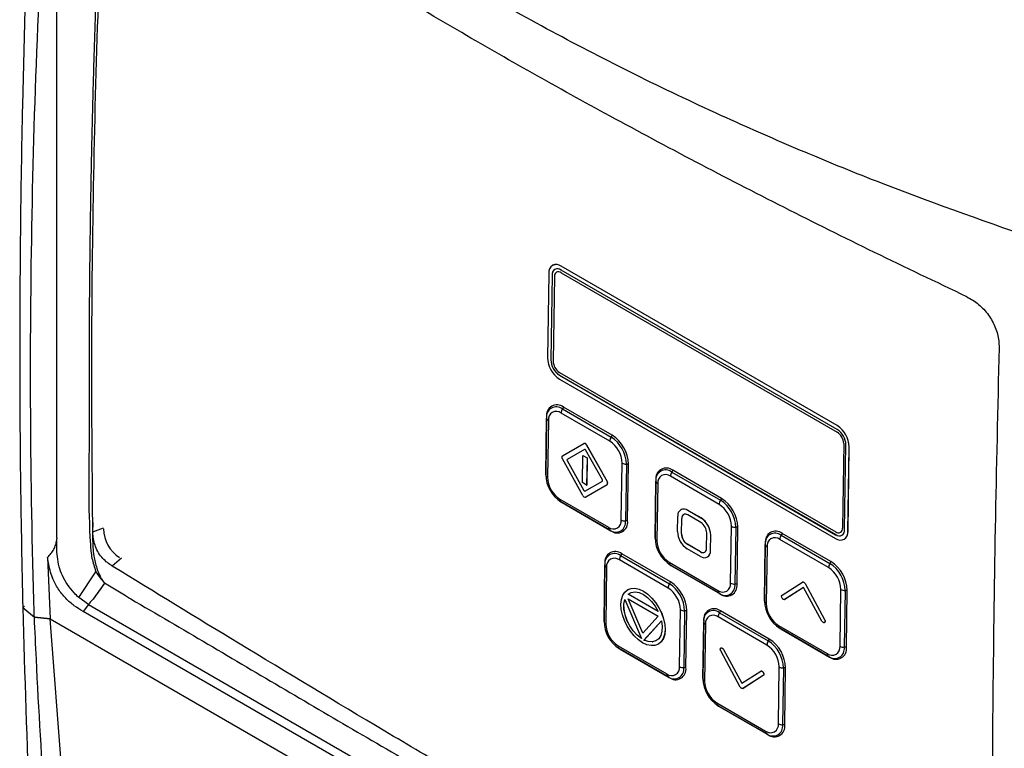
# Model space of a CAD drawing. Header units: millimetres. Extents: x -0.53 to 0.61, y -0.22 to 0.52.
# Tile 58 of 77: x 0.3383 to 0.444, y 0.3164 to 0.3945. Entities that reach past the tile are written whole.
import ezdxf

# ---------------------------------------------------------------- set-up
doc = ezdxf.new("R2010")
doc.units = ezdxf.units.MM
doc.layers.add('FORMAT', color=7, linetype='Continuous')

msp = doc.modelspace()

# ---------------------------------------------------------------- linework, layer by layer
at = {"layer": 'FORMAT', "color": 7, "linetype": 'Continuous', "lineweight": 25}
for p, q in [((0.342326, 0.338945), (0.342326, 0.417912)), ((0.395526, 0.368177), (0.395519, 0.368173)), ((0.396449, 0.368084), (0.396442, 0.368081)), ((0.42607, 0.350977), (0.396442, 0.368081)), ((0.426077, 0.350981), (0.396449, 0.368084)), ((0.395111, 0.367312), (0.394975, 0.358253)), ((0.395465, 0.367108), (0.395329, 0.358049)), ((0.395472, 0.367112), (0.395336, 0.358053)), ((0.395472, 0.367112), (0.395465, 0.367108)), ((0.395719, 0.366969), (0.395584, 0.35791)), ((0.426064, 0.350565), (0.396436, 0.367669)), ((0.396439, 0.367384), (0.426066, 0.350281)), ((0.395329, 0.358049), (0.395336, 0.358053)), ((0.396274, 0.35639), (0.396267, 0.356386)), ((0.396267, 0.356386), (0.425895, 0.339282)), ((0.396274, 0.35639), (0.425902, 0.339286)), ((0.396278, 0.356678), (0.425906, 0.339575)), ((0.396261, 0.355974), (0.425888, 0.338871)), ((0.396686, 0.352967), (0.396571, 0.352773)), ((0.401919, 0.349946), (0.396686, 0.352967)), ((0.394876, 0.351922), (0.394785, 0.345828)), ((0.394876, 0.351922), (0.394876, 0.351794)), ((0.401664, 0.349299), (0.396431, 0.352319)), ((0.396571, 0.352773), (0.401804, 0.349752)), ((0.394785, 0.3457), (0.394876, 0.351794)), ((0.395067, 0.351532), (0.394975, 0.345437)), ((0.42607, 0.350977), (0.426077, 0.350981)), ((0.401919, 0.349946), (0.401804, 0.349752)), ((0.396575, 0.347756), (0.398863, 0.349072)), ((0.398871, 0.349076), (0.398864, 0.349073)), ((0.399163, 0.348898), (0.39917, 0.348902)), ((0.399163, 0.348898), (0.401369, 0.344983)), ((0.39917, 0.348902), (0.401376, 0.344987)), ((0.426761, 0.349049), (0.426625, 0.33999)), ((0.426866, 0.339843), (0.427002, 0.348902)), ((0.427219, 0.339639), (0.427355, 0.348698)), ((0.427227, 0.339643), (0.427362, 0.348702)), ((0.427362, 0.348702), (0.427355, 0.348698)), ((0.398954, 0.348433), (0.397072, 0.347351)), ((0.398956, 0.348435), (0.397079, 0.347355)), ((0.398714, 0.344874), (0.39876, 0.347784)), ((0.39876, 0.347784), (0.398767, 0.347788)), ((0.39876, 0.347784), (0.399224, 0.347515)), ((0.398767, 0.347788), (0.399231, 0.347519)), ((0.398954, 0.348433), (0.398954, 0.348434)), ((0.400868, 0.345155), (0.399054, 0.348376)), ((0.398775, 0.343491), (0.396569, 0.347406)), ((0.39707, 0.347234), (0.397077, 0.347238)), ((0.39707, 0.347234), (0.398884, 0.344017)), ((0.397072, 0.347351), (0.397079, 0.347355)), ((0.397077, 0.347238), (0.398891, 0.344021)), ((0.399224, 0.347515), (0.399178, 0.344606)), ((0.399231, 0.347519), (0.399185, 0.34461)), ((0.399224, 0.347515), (0.399231, 0.347519)), ((0.40289, 0.340868), (0.402981, 0.346963)), ((0.403441, 0.34685), (0.40335, 0.340756)), ((0.403667, 0.346848), (0.403441, 0.34685)), ((0.403575, 0.340754), (0.403667, 0.346848)), ((0.394785, 0.345828), (0.394785, 0.3457)), ((0.413402, 0.342522), (0.408169, 0.345543)), ((0.408424, 0.346191), (0.408309, 0.345997)), ((0.408309, 0.345997), (0.413542, 0.342976)), ((0.413657, 0.34317), (0.408424, 0.346191)), ((0.399178, 0.344606), (0.398714, 0.344874)), ((0.398984, 0.343959), (0.400866, 0.345039)), ((0.401363, 0.344634), (0.399075, 0.343318)), ((0.40137, 0.344638), (0.399082, 0.343322)), ((0.399178, 0.344606), (0.399185, 0.34461)), ((0.401363, 0.344634), (0.40137, 0.344638)), ((0.401369, 0.344983), (0.401376, 0.344987)), ((0.406614, 0.345146), (0.406523, 0.339052)), ((0.406523, 0.338924), (0.406614, 0.345018)), ((0.406614, 0.345146), (0.406614, 0.345018)), ((0.406805, 0.344755), (0.406713, 0.338661)), ((0.398884, 0.344017), (0.398891, 0.344021)), ((0.396293, 0.343101), (0.401526, 0.340081)), ((0.396363, 0.342834), (0.396469, 0.342767)), ((0.401655, 0.339777), (0.396422, 0.342798)), ((0.396533, 0.342729), (0.396422, 0.342798)), ((0.396469, 0.342767), (0.396533, 0.342729)), ((0.396533, 0.342729), (0.401765, 0.339709)), ((0.399074, 0.343317), (0.399081, 0.343321)), ((0.399075, 0.343318), (0.399082, 0.343322)), ((0.413657, 0.34317), (0.413542, 0.342976)), ((0.409292, 0.341966), (0.409284, 0.341962)), ((0.41144, 0.340576), (0.410026, 0.341393)), ((0.410033, 0.341887), (0.41004, 0.341891)), ((0.411447, 0.341071), (0.410033, 0.341887)), ((0.411454, 0.341074), (0.41004, 0.341891)), ((0.346187, 0.339592), (0.346173, 0.340581)), ((0.403575, 0.340754), (0.40335, 0.340756)), ((0.408929, 0.339617), (0.408954, 0.341264)), ((0.409353, 0.339372), (0.409378, 0.341019)), ((0.409361, 0.339376), (0.409385, 0.341023)), ((0.409378, 0.341019), (0.409385, 0.341023)), ((0.411447, 0.341071), (0.411454, 0.341074)), ((0.346187, 0.339592), (0.347325, 0.34003)), ((0.401765, 0.339709), (0.401655, 0.339777)), ((0.409353, 0.339372), (0.409361, 0.339376)), ((0.41204, 0.337821), (0.412065, 0.339468)), ((0.412465, 0.337576), (0.412489, 0.339223)), ((0.412472, 0.33758), (0.412496, 0.339227)), ((0.412489, 0.339223), (0.412496, 0.339227)), ((0.414628, 0.334092), (0.414719, 0.340186)), ((0.415179, 0.340074), (0.415088, 0.33398)), ((0.415405, 0.340072), (0.415179, 0.340074)), ((0.415313, 0.333977), (0.415405, 0.340072)), ((0.420162, 0.339415), (0.420047, 0.33922)), ((0.420047, 0.33922), (0.42528, 0.3362)), ((0.425395, 0.336394), (0.420162, 0.339415)), ((0.425895, 0.339282), (0.425902, 0.339286)), ((0.427219, 0.339639), (0.427227, 0.339643)), ((0.342324, 0.338944), (0.34232, 0.338829)), ((0.406523, 0.339052), (0.406523, 0.338924)), ((0.409979, 0.338263), (0.409986, 0.338267)), ((0.411393, 0.337447), (0.409979, 0.338263)), ((0.4114, 0.337451), (0.409986, 0.338267)), ((0.418352, 0.33837), (0.418261, 0.332276)), ((0.418261, 0.332148), (0.418352, 0.338242)), ((0.418352, 0.33837), (0.418352, 0.338242)), ((0.42514, 0.335746), (0.419907, 0.338767)), ((0.426812, 0.338778), (0.426819, 0.338782)), ((0.402941, 0.337229), (0.402826, 0.337034)), ((0.408173, 0.334208), (0.402941, 0.337229)), ((0.411386, 0.336953), (0.409971, 0.337769)), ((0.411393, 0.337447), (0.4114, 0.337451)), ((0.412465, 0.337576), (0.412472, 0.33758)), ((0.418543, 0.337979), (0.418451, 0.331885)), ((0.341326, 0.33682), (0.34162, 0.330264)), ((0.349261, 0.336764), (0.348271, 0.335908)), ((0.401131, 0.336184), (0.40104, 0.33009)), ((0.40104, 0.329962), (0.401131, 0.336056)), ((0.401131, 0.336184), (0.401131, 0.336056)), ((0.407918, 0.33356), (0.402686, 0.336581)), ((0.402826, 0.337034), (0.408059, 0.334014)), ((0.408031, 0.336325), (0.413264, 0.333305)), ((0.4081, 0.336057), (0.408207, 0.335991)), ((0.413393, 0.333001), (0.40816, 0.336022)), ((0.408271, 0.335953), (0.40816, 0.336022)), ((0.412134, 0.336878), (0.412141, 0.336882)), ((0.425395, 0.336394), (0.42528, 0.3362)), ((0.34468, 0.332536), (0.346501, 0.335311)), ((0.401321, 0.335793), (0.40123, 0.329699)), ((0.408207, 0.335991), (0.408271, 0.335953)), ((0.408271, 0.335953), (0.413503, 0.332932)), ((0.347436, 0.334078), (0.346215, 0.332359)), ((0.347436, 0.334078), (0.347428, 0.334083)), ((0.348516, 0.333429), (0.347436, 0.334078)), ((0.408173, 0.334208), (0.408059, 0.334014)), ((0.415313, 0.333977), (0.415088, 0.33398)), ((0.420149, 0.3328), (0.422328, 0.334199)), ((0.42261, 0.334036), (0.422617, 0.33404)), ((0.42261, 0.334036), (0.42471, 0.330168)), ((0.422617, 0.33404), (0.424717, 0.330172)), ((0.349757, 0.332683), (0.348516, 0.333429)), ((0.403051, 0.332777), (0.403276, 0.333131)), ((0.403276, 0.333131), (0.403576, 0.333382)), ((0.403576, 0.333382), (0.403941, 0.333518)), ((0.403576, 0.333382), (0.403583, 0.333386)), ((0.403583, 0.333386), (0.403948, 0.333522)), ((0.403634, 0.332894), (0.403972, 0.333083)), ((0.403634, 0.332894), (0.403641, 0.332898)), ((0.406865, 0.33103), (0.403634, 0.332894)), ((0.403641, 0.332898), (0.403972, 0.333083)), ((0.406858, 0.331041), (0.403641, 0.332898)), ((0.403941, 0.333518), (0.404354, 0.333534)), ((0.403941, 0.333518), (0.403948, 0.333522)), ((0.403948, 0.333522), (0.404361, 0.333538)), ((0.403972, 0.333083), (0.404368, 0.333142)), ((0.404354, 0.333534), (0.404361, 0.333538)), ((0.404354, 0.333534), (0.4048, 0.333438)), ((0.404361, 0.333538), (0.404807, 0.333442)), ((0.404368, 0.333142), (0.404805, 0.333069)), ((0.4048, 0.333438), (0.404807, 0.333442)), ((0.4048, 0.333438), (0.405267, 0.333224)), ((0.404805, 0.333069), (0.405262, 0.332866)), ((0.404807, 0.333442), (0.405274, 0.333228)), ((0.405262, 0.332866), (0.405717, 0.332542)), ((0.405267, 0.333224), (0.405274, 0.333228)), ((0.405267, 0.333224), (0.40573, 0.332903)), ((0.405274, 0.333228), (0.405738, 0.332907)), ((0.40573, 0.332903), (0.405738, 0.332907)), ((0.40573, 0.332903), (0.406175, 0.332486)), ((0.405738, 0.332907), (0.406182, 0.33249)), ((0.413503, 0.332932), (0.413393, 0.333001)), ((0.422462, 0.333632), (0.420427, 0.332326)), ((0.422462, 0.333632), (0.420434, 0.33233)), ((0.424423, 0.33002), (0.422462, 0.333632)), ((0.426366, 0.327316), (0.426457, 0.33341)), ((0.426917, 0.333298), (0.426826, 0.327203)), ((0.427143, 0.333295), (0.426917, 0.333298)), ((0.427051, 0.327201), (0.427143, 0.333295)), ((0.345718, 0.331792), (0.34468, 0.332536)), ((0.345718, 0.331792), (0.345148, 0.331051)), ((0.345721, 0.33179), (0.440278, 0.277204)), ((0.349757, 0.332683), (0.349776, 0.332672)), ((0.402854, 0.331827), (0.402906, 0.332339)), ((0.40289, 0.331264), (0.402854, 0.331827)), ((0.402906, 0.332339), (0.403051, 0.332777)), ((0.403171, 0.331826), (0.403263, 0.332314)), ((0.403171, 0.331826), (0.403178, 0.33183)), ((0.40318, 0.331273), (0.403171, 0.331826)), ((0.403178, 0.33183), (0.403268, 0.332304)), ((0.403187, 0.331276), (0.403178, 0.33183)), ((0.403263, 0.332314), (0.405055, 0.328133)), ((0.403617, 0.332409), (0.406867, 0.330533)), ((0.4052, 0.328715), (0.403617, 0.332409)), ((0.405206, 0.328721), (0.403629, 0.332402)), ((0.405717, 0.332542), (0.406151, 0.332112)), ((0.406151, 0.332112), (0.406539, 0.331602)), ((0.406175, 0.332486), (0.406182, 0.33249)), ((0.406175, 0.332486), (0.40658, 0.331997)), ((0.406182, 0.33249), (0.406587, 0.332001)), ((0.40658, 0.331997), (0.406587, 0.332001)), ((0.40658, 0.331997), (0.406934, 0.331447)), ((0.406587, 0.332001), (0.406941, 0.331451)), ((0.418261, 0.332276), (0.418261, 0.332148)), ((0.420427, 0.332326), (0.420434, 0.33233)), ((0.338662, 0.331478), (0.339907, 0.33045)), ((0.338842, 0.331579), (0.338663, 0.331464)), ((0.338663, 0.331464), (0.339908, 0.330436)), ((0.439708, 0.276463), (0.345148, 0.331051)), ((0.40302, 0.330668), (0.40289, 0.331264)), ((0.40318, 0.331273), (0.403187, 0.331276)), ((0.403294, 0.330679), (0.40318, 0.331273)), ((0.403301, 0.330683), (0.403187, 0.331276)), ((0.406539, 0.331602), (0.406865, 0.33103)), ((0.406934, 0.331447), (0.406941, 0.331451)), ((0.406934, 0.331447), (0.407222, 0.330858)), ((0.406941, 0.331451), (0.407229, 0.330862)), ((0.407222, 0.330858), (0.407229, 0.330862)), ((0.407222, 0.330858), (0.407434, 0.330255)), ((0.407229, 0.330862), (0.407442, 0.330259)), ((0.409145, 0.32513), (0.409236, 0.331224)), ((0.409695, 0.331112), (0.409604, 0.325017)), ((0.409921, 0.331109), (0.409695, 0.331112)), ((0.40983, 0.325015), (0.409921, 0.331109)), ((0.413547, 0.331106), (0.413433, 0.330911)), ((0.413433, 0.330911), (0.418665, 0.327891)), ((0.41878, 0.328085), (0.413547, 0.331106)), ((0.339907, 0.33045), (0.34162, 0.330264)), ((0.34162, 0.33025), (0.339908, 0.330436)), ((0.34162, 0.330264), (0.442783, 0.271863)), ((0.34162, 0.33025), (0.442783, 0.27185)), ((0.344602, 0.290753), (0.34162, 0.33025)), ((0.40104, 0.33009), (0.40104, 0.329962)), ((0.40323, 0.330063), (0.40302, 0.330668)), ((0.40352, 0.32947), (0.40323, 0.330063)), ((0.403294, 0.330679), (0.403301, 0.330683)), ((0.403502, 0.330079), (0.403294, 0.330679)), ((0.403509, 0.330083), (0.403301, 0.330683)), ((0.403502, 0.330079), (0.403509, 0.330083)), ((0.403802, 0.329495), (0.403502, 0.330079)), ((0.403809, 0.329499), (0.403509, 0.330083)), ((0.406867, 0.330533), (0.4052, 0.328715)), ((0.405327, 0.327976), (0.407212, 0.330035)), ((0.405334, 0.32798), (0.407213, 0.330032)), ((0.407212, 0.330035), (0.407292, 0.32945)), ((0.407434, 0.330255), (0.407442, 0.330259)), ((0.407434, 0.330255), (0.407564, 0.329656)), ((0.407442, 0.330259), (0.407571, 0.32966)), ((0.411737, 0.330061), (0.411646, 0.323967)), ((0.411646, 0.323839), (0.411737, 0.329933)), ((0.411737, 0.330061), (0.411737, 0.329933)), ((0.418525, 0.327437), (0.413292, 0.330458)), ((0.42471, 0.330168), (0.424717, 0.330172)), ((0.403877, 0.328919), (0.40352, 0.32947)), ((0.403802, 0.329495), (0.403809, 0.329499)), ((0.404172, 0.328959), (0.403802, 0.329495)), ((0.404179, 0.328963), (0.403809, 0.329499)), ((0.404285, 0.328425), (0.403877, 0.328919)), ((0.404172, 0.328959), (0.404179, 0.328963)), ((0.404598, 0.328497), (0.404172, 0.328959)), ((0.404605, 0.328501), (0.404179, 0.328963)), ((0.407263, 0.328918), (0.407136, 0.328464)), ((0.407292, 0.32945), (0.407263, 0.328918)), ((0.407601, 0.329087), (0.407548, 0.328572)), ((0.407608, 0.329091), (0.407555, 0.328576)), ((0.407564, 0.329656), (0.407571, 0.32966)), ((0.407564, 0.329656), (0.407601, 0.329087)), ((0.407571, 0.32966), (0.407608, 0.329091)), ((0.407601, 0.329087), (0.407608, 0.329091)), ((0.411928, 0.32967), (0.411837, 0.323576)), ((0.419769, 0.329549), (0.425002, 0.326528)), ((0.419838, 0.329281), (0.419945, 0.329215)), ((0.425131, 0.326225), (0.419898, 0.329246)), ((0.420009, 0.329177), (0.419898, 0.329246)), ((0.419945, 0.329215), (0.420009, 0.329177)), ((0.420009, 0.329177), (0.425241, 0.326156)), ((0.404726, 0.328012), (0.404285, 0.328425)), ((0.404598, 0.328497), (0.404605, 0.328501)), ((0.405055, 0.328133), (0.404598, 0.328497)), ((0.405049, 0.328147), (0.404605, 0.328501)), ((0.405184, 0.327692), (0.404726, 0.328012)), ((0.405649, 0.327479), (0.405184, 0.327692)), ((0.405327, 0.327976), (0.405334, 0.32798)), ((0.405787, 0.32781), (0.405327, 0.327976)), ((0.405795, 0.327814), (0.405334, 0.32798)), ((0.405787, 0.32781), (0.405795, 0.327814)), ((0.40622, 0.32778), (0.405787, 0.32781)), ((0.406227, 0.327784), (0.405795, 0.327814)), ((0.406601, 0.327879), (0.40622, 0.32778)), ((0.40622, 0.32778), (0.406227, 0.327784)), ((0.406605, 0.327882), (0.406227, 0.327784)), ((0.406912, 0.328113), (0.406601, 0.327879)), ((0.407176, 0.327782), (0.406875, 0.327533)), ((0.407183, 0.327786), (0.406882, 0.327537)), ((0.407136, 0.328464), (0.406912, 0.328113)), ((0.407403, 0.328132), (0.407176, 0.327782)), ((0.407176, 0.327782), (0.407183, 0.327786)), ((0.40741, 0.328135), (0.407183, 0.327786)), ((0.407548, 0.328572), (0.407403, 0.328132)), ((0.407403, 0.328132), (0.40741, 0.328135)), ((0.407555, 0.328576), (0.40741, 0.328135)), ((0.407548, 0.328572), (0.407555, 0.328576)), ((0.41878, 0.328085), (0.418665, 0.327891)), ((0.402548, 0.327363), (0.40778, 0.324342)), ((0.402617, 0.327095), (0.402724, 0.327029)), ((0.407909, 0.324039), (0.402676, 0.32706)), ((0.402787, 0.326991), (0.402676, 0.32706)), ((0.402724, 0.327029), (0.402787, 0.326991)), ((0.402787, 0.326991), (0.40802, 0.32397)), ((0.406096, 0.327383), (0.405649, 0.327479)), ((0.406511, 0.327398), (0.406096, 0.327383)), ((0.406875, 0.327533), (0.406511, 0.327398)), ((0.406875, 0.327533), (0.406882, 0.327537)), ((0.415669, 0.322942), (0.41357, 0.326811)), ((0.413582, 0.327126), (0.413589, 0.32713)), ((0.413857, 0.326959), (0.413864, 0.326963)), ((0.413857, 0.326959), (0.415818, 0.323346)), ((0.413864, 0.326963), (0.415824, 0.32335)), ((0.427051, 0.327201), (0.426826, 0.327203)), ((0.425241, 0.326156), (0.425131, 0.326225)), ((0.40983, 0.325015), (0.409604, 0.325017)), ((0.415818, 0.323346), (0.417852, 0.324652)), ((0.417994, 0.324642), (0.418002, 0.324646)), ((0.418127, 0.324503), (0.418134, 0.324507)), ((0.419751, 0.319007), (0.419842, 0.325101)), ((0.420302, 0.324989), (0.420211, 0.318894)), ((0.420528, 0.324986), (0.420302, 0.324989)), ((0.420436, 0.318892), (0.420528, 0.324986)), ((0.40802, 0.32397), (0.407909, 0.324039)), ((0.411646, 0.323967), (0.411646, 0.323839)), ((0.41813, 0.324178), (0.415952, 0.322779)), ((0.418137, 0.324182), (0.415959, 0.322783)), ((0.41813, 0.324178), (0.418137, 0.324182)), ((0.415952, 0.322779), (0.415959, 0.322783)), ((0.413154, 0.32124), (0.418387, 0.318219)), ((0.413224, 0.320972), (0.41333, 0.320906)), ((0.418516, 0.317916), (0.413283, 0.320937)), ((0.413394, 0.320868), (0.413283, 0.320937)), ((0.41333, 0.320906), (0.413394, 0.320868)), ((0.413394, 0.320868), (0.418627, 0.317847)), ((0.420436, 0.318892), (0.420211, 0.318894)), ((0.418627, 0.317847), (0.418516, 0.317916))]:
    msp.add_line(p, q, dxfattribs=at)
for centre, radius, start, end in [((0.395929, 0.367432), 0.0008266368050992, 51.628666, 188.366954), ((0.396062, 0.367196), 0.0006032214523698, 51.628666, 188.366954), ((0.396152, 0.367174), 0.0006829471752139, 124.063482, 185.249238), ((0.395906, 0.367319), 0.0009381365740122, 54.637132, 113.91254), ((0.396161, 0.367034), 0.0004468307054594, 51.628666, 188.366954), ((0.397775, 0.358331), 0.00280091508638, 181.583469, 237.266909), ((0.397372, 0.358106), 0.002043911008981, 181.583469, 237.266909), ((0.397379, 0.35811), 0.0020439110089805, 181.583469, 237.266909), ((0.397097, 0.357952), 0.0015140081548, 181.583469, 237.266909), ((0.395988, 0.352086), 0.0011240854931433, 51.628666, 188.366954), ((0.395918, 0.351947), 0.0010527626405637, 51.628666, 188.366954), ((0.395905, 0.351655), 0.0008473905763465, 51.628666, 188.366954), ((0.39738, 0.352274), 0.000950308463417, 148.34949, 177.276373), ((0.3952, 0.351829), 0.0003256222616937, 186.070819, 245.816398), ((0.424555, 0.348621), 0.0028009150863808, 1.583469, 57.266909), ((0.424562, 0.348625), 0.0028009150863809, 1.583469, 57.266909), ((0.402613, 0.349253), 0.0009503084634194, 148.34949, 177.276373), ((0.399875, 0.346751), 0.0035671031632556, 1.583469, 57.266909), ((0.399859, 0.346742), 0.0038087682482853, 1.583469, 57.266909), ((0.424959, 0.348846), 0.0020439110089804, 1.583469, 57.266909), ((0.425248, 0.349007), 0.0015140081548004, 1.583469, 57.266909), ((0.398915, 0.348815), 0.0002618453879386, 18.521612, 101.390299), ((0.398922, 0.348819), 0.0002618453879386, 18.521612, 101.390299), ((0.400111, 0.346883), 0.0028712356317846, 1.583469, 57.266909), ((0.396774, 0.347578), 0.000267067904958, 138.257776, 219.933273), ((0.398971, 0.348348), 8.72817959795e-05, 18.521612, 101.390299), ((0.397138, 0.347292), 8.90535424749e-05, 138.267348, 219.955505), ((0.397145, 0.347296), 8.9053542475e-05, 138.267348, 219.955505), ((0.403432, 0.347808), 0.0009577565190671, 241.928354, 270.532572), ((0.395109, 0.345734), 0.000325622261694, 186.070819, 245.816398), ((0.398351, 0.345799), 0.0035671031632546, 181.583469, 237.266909), ((0.407726, 0.34531), 0.001124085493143, 51.628666, 188.366954), ((0.407656, 0.345171), 0.0010527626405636, 51.628666, 188.366954), ((0.407643, 0.344879), 0.0008473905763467, 51.628666, 188.366954), ((0.409118, 0.345498), 0.0009503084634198, 148.34949, 177.276373), ((0.397846, 0.345517), 0.002871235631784, 181.583469, 237.266909), ((0.4008, 0.345098), 8.89837722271e-05, 318.212037, 39.947197), ((0.401164, 0.344812), 0.0002670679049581, 318.257776, 39.933273), ((0.401171, 0.344816), 0.000267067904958, 318.257776, 39.933273), ((0.406938, 0.345052), 0.0003256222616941, 186.070819, 245.816398), ((0.399023, 0.343574), 0.0002618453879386, 198.521612, 281.390299), ((0.398967, 0.344044), 8.72890260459e-05, 198.558197, 281.353714), ((0.398976, 0.34405), 8.92666410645e-05, 199.126275, 278.533237), ((0.396626, 0.343064), 0.000335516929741, 173.578758, 232.449306), ((0.411849, 0.340107), 0.002871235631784, 1.583469, 57.266909), ((0.414351, 0.342477), 0.0009503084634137, 148.34949, 177.276373), ((0.411613, 0.339975), 0.0035671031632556, 1.583469, 57.266909), ((0.411597, 0.339966), 0.0038087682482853, 1.583469, 57.266909), ((0.409617, 0.341361), 0.000670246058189, 51.628666, 188.366954), ((0.4096, 0.341271), 0.0007606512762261, 54.637132, 113.91254), ((0.409776, 0.341078), 0.0004021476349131, 51.628666, 188.366954), ((0.409839, 0.341065), 0.0004552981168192, 124.063482, 185.249238), ((0.402052, 0.340745), 0.0008473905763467, 231.628666, 8.366954), ((0.402308, 0.340603), 0.001052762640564, 231.628666, 8.366954), ((0.402463, 0.34059), 0.0011240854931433, 231.628666, 8.366954), ((0.403341, 0.341714), 0.0009577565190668, 241.928354, 270.532572), ((0.410703, 0.33943), 0.0013626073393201, 1.583469, 57.266909), ((0.410219, 0.33916), 0.0022710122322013, 1.583469, 57.266909), ((0.410226, 0.339164), 0.0022710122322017, 1.583469, 57.266909), ((0.351106, 0.340006), 0.0037845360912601, 181.550286, 237.269309), ((0.401859, 0.340043), 0.0003355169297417, 173.578758, 232.449306), ((0.411199, 0.33968), 0.0022710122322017, 181.583469, 237.266909), ((0.410716, 0.33941), 0.0013626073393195, 181.583469, 237.266909), ((0.410723, 0.339414), 0.0013626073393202, 181.583469, 237.266909), ((0.41517, 0.341032), 0.000957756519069, 241.928354, 270.532572), ((0.419464, 0.338533), 0.0011240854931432, 51.628666, 188.366954), ((0.419394, 0.338395), 0.0010527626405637, 51.628666, 188.366954), ((0.420856, 0.338722), 0.0009503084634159, 148.34949, 177.276373), ((0.426402, 0.339519), 0.0008266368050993, 231.628666, 8.366954), ((0.426269, 0.339755), 0.0006032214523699, 231.628666, 8.366954), ((0.426298, 0.339845), 0.0006845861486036, 234.637132, 293.91254), ((0.426183, 0.339925), 0.0004468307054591, 231.628666, 8.366954), ((0.426321, 0.339545), 0.0009111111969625, 303.137726, 6.174995), ((0.406847, 0.338958), 0.0003256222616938, 186.070819, 245.816398), ((0.410089, 0.339022), 0.0035671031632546, 181.583469, 237.266909), ((0.409584, 0.338741), 0.0028712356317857, 181.583469, 237.266909), ((0.418676, 0.338276), 0.0003256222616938, 186.070819, 245.816398), ((0.419381, 0.338103), 0.0008473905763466, 51.628666, 188.366954), ((0.402243, 0.336347), 0.0011240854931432, 51.628666, 188.366954), ((0.402172, 0.336209), 0.0010527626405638, 51.628666, 188.366954), ((0.411802, 0.337478), 0.0006702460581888, 231.628666, 8.366954), ((0.411643, 0.337762), 0.0004021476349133, 231.628666, 8.366954), ((0.411664, 0.337823), 0.0004563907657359, 234.637132, 293.91254), ((0.411716, 0.33751), 0.0007588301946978, 304.063482, 5.249238), ((0.401455, 0.33609), 0.0003256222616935, 186.070819, 245.816398), ((0.40216, 0.335917), 0.0008473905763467, 51.628666, 188.366954), ((0.403635, 0.336536), 0.000950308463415, 148.34949, 177.276373), ((0.408364, 0.336288), 0.0003355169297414, 173.578758, 232.449306), ((0.426089, 0.335701), 0.0009503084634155, 148.34949, 177.276373), ((0.423351, 0.333199), 0.0035671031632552, 1.583469, 57.266909), ((0.423335, 0.33319), 0.0038087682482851, 1.583469, 57.266909), ((0.423587, 0.333331), 0.0028712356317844, 1.583469, 57.266909), ((0.408867, 0.333515), 0.0009503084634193, 148.34949, 177.276373), ((0.40613, 0.331013), 0.0035671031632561, 1.583469, 57.266909), ((0.406114, 0.331004), 0.0038087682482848, 1.583469, 57.266909), ((0.41379, 0.333969), 0.0008473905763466, 231.628666, 8.366954), ((0.414046, 0.333826), 0.0010527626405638, 231.628666, 8.366954), ((0.414201, 0.333814), 0.001124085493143, 231.628666, 8.366954), ((0.415079, 0.334937), 0.0009577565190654, 241.928354, 270.532572), ((0.406366, 0.331145), 0.0028712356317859, 1.583469, 57.266909), ((0.413597, 0.333267), 0.0003355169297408, 173.578758, 232.449306), ((0.426908, 0.334255), 0.0009577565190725, 241.928354, 270.532572), ((0.418585, 0.332182), 0.0003256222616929, 186.070819, 245.816398), ((0.421827, 0.332246), 0.0035671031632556, 181.583469, 237.266909), ((0.421322, 0.331964), 0.0028712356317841, 181.583469, 237.266909), ((0.409687, 0.332069), 0.0009577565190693, 241.928354, 270.532572), ((0.41285, 0.330224), 0.0011240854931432, 51.628666, 188.366954), ((0.412779, 0.330086), 0.0010527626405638, 51.628666, 188.366954), ((0.414242, 0.330413), 0.0009503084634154, 148.34949, 177.276373), ((0.401363, 0.329996), 0.0003256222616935, 186.070819, 245.816398), ((0.404605, 0.33006), 0.0035671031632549, 181.583469, 237.266909), ((0.4041, 0.329778), 0.0028712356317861, 181.583469, 237.266909), ((0.412061, 0.329967), 0.000325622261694, 186.070819, 245.816398), ((0.412766, 0.329794), 0.0008473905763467, 51.628666, 188.366954), ((0.420102, 0.329512), 0.0003355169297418, 173.578758, 232.449306), ((0.419474, 0.327392), 0.0009503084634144, 148.34949, 177.276373), ((0.416736, 0.32489), 0.0035671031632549, 1.583469, 57.266909), ((0.41672, 0.324881), 0.003808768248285, 1.583469, 57.266909), ((0.402881, 0.327326), 0.0003355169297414, 173.578758, 232.449306), ((0.416972, 0.325022), 0.0028712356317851, 1.583469, 57.266909), ((0.425335, 0.326491), 0.0003355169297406, 173.578758, 232.449306), ((0.425528, 0.327193), 0.0008473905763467, 231.628666, 8.366954), ((0.425784, 0.32705), 0.0010527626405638, 231.628666, 8.366954), ((0.425939, 0.327038), 0.0011240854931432, 231.628666, 8.366954), ((0.426817, 0.328161), 0.0009577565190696, 241.928354, 270.532572), ((0.408306, 0.325007), 0.000847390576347, 231.628666, 8.366954), ((0.408563, 0.324864), 0.001052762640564, 231.628666, 8.366954), ((0.408718, 0.324852), 0.0011240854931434, 231.628666, 8.366954), ((0.409595, 0.325975), 0.0009577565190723, 241.928354, 270.532572), ((0.420293, 0.325946), 0.0009577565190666, 241.928354, 270.532572), ((0.408114, 0.324305), 0.0003355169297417, 173.578758, 232.449306), ((0.41197, 0.323873), 0.0003256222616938, 186.070819, 245.816398), ((0.415212, 0.323937), 0.0035671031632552, 181.583469, 237.266909), ((0.414707, 0.323655), 0.0028712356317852, 181.583469, 237.266909), ((0.413488, 0.321203), 0.0003355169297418, 173.578758, 232.449306), ((0.41872, 0.318182), 0.0003355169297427, 173.578758, 232.449306), ((0.418913, 0.318884), 0.0008473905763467, 231.628666, 8.366954), ((0.419169, 0.318741), 0.0010527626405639, 231.628666, 8.366954), ((0.419324, 0.318729), 0.0011240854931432, 231.628666, 8.366954), ((0.420202, 0.319852), 0.0009577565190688, 241.928354, 270.532572)]:
    msp.add_arc(centre, radius, start, end, dxfattribs=at)
for points, knots in [([(0.3405865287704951, 0.4325279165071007), (0.3401520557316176, 0.4246109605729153), (0.3392828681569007, 0.4087726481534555), (0.3386630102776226, 0.3885679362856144), (0.3383786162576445, 0.3717402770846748), (0.3383107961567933, 0.3582223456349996), (0.3383872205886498, 0.3447886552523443), (0.3385707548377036, 0.3359150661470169), (0.3386625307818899, 0.3314778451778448)], [0, 0, 0, 0, 0.2301959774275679, 0.4605199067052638, 0.5953251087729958, 0.7301562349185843, 0.8650651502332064, 1, 1, 1, 1]), ([(0.4470254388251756, 0.3710820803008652), (0.4413897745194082, 0.3730675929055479), (0.4329309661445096, 0.3760477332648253), (0.4221035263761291, 0.3804810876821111), (0.4136332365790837, 0.3841839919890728), (0.4048893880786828, 0.3883208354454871), (0.3959202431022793, 0.3929274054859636), (0.3872267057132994, 0.3977720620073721), (0.3780112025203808, 0.403340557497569), (0.3684018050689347, 0.4097034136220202), (0.3585498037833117, 0.4169530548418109), (0.3491976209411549, 0.4245368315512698), (0.3434588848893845, 0.4298623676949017), (0.3405863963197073, 0.4325280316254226)], [0, 0, 0, 0, 0.1330292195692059, 0.1996692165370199, 0.2664282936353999, 0.3458288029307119, 0.4253313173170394, 0.505143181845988, 0.5850590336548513, 0.6882303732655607, 0.7916257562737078, 0.8956995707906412, 1, 1, 1, 1]), ([(0.4399937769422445, 0.3647941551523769), (0.4366740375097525, 0.366375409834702), (0.4300296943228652, 0.36954023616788), (0.420344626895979, 0.3743652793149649), (0.4108718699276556, 0.379242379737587), (0.4018637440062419, 0.3840531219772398), (0.3933163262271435, 0.3887809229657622), (0.3852139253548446, 0.3934212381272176), (0.3773583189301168, 0.3980843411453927), (0.3676196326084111, 0.4040832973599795), (0.3585859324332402, 0.4099717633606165), (0.3502226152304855, 0.415732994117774), (0.3462627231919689, 0.4186087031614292), (0.3442802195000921, 0.4200484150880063)], [0, 0, 0, 0, 0.0887560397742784, 0.1776421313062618, 0.2669194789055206, 0.3563270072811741, 0.4395468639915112, 0.5228712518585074, 0.6065120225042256, 0.6902589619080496, 0.8448910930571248, 0.9223453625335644, 1, 1, 1, 1]), ([(0.3399070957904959, 0.3304500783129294), (0.3398889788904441, 0.3310537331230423), (0.339658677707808, 0.3387273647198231), (0.3394200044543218, 0.3535220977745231), (0.3396099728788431, 0.3749300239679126), (0.3402979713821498, 0.3964532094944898), (0.3412171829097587, 0.4108886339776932), (0.3416769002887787, 0.4181080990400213)], [0, 0, 0, 0, 0.020875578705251, 0.2653693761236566, 0.5099758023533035, 0.7549284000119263, 0.9999999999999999, 0.9999999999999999, 0.9999999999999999, 0.9999999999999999]), ([(0.3474169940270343, 0.4177909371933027), (0.3474072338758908, 0.417601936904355), (0.347384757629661, 0.4171666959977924), (0.3473349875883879, 0.4162422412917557), (0.3472737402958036, 0.4150123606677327), (0.3471757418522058, 0.4130481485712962), (0.3470109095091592, 0.4096137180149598), (0.3468382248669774, 0.4056952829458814), (0.346640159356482, 0.4008072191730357), (0.3464965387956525, 0.3969042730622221), (0.3463674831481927, 0.3930091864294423), (0.3462779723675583, 0.3900918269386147), (0.3461957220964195, 0.387178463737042), (0.346120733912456, 0.3842691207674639), (0.3460643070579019, 0.381848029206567), (0.3460280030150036, 0.3801550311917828), (0.3460106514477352, 0.3793089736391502), (0.3460009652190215, 0.3788256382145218), (0.3459938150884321, 0.3784631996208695), (0.3459867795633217, 0.3781008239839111), (0.3459810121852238, 0.3777988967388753), (0.3459753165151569, 0.3774970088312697), (0.345969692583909, 0.3771951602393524), (0.3459641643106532, 0.3768933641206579), (0.3459565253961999, 0.3764709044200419), (0.3459341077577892, 0.3752038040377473), (0.3458991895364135, 0.3730334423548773), (0.3458596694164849, 0.3701440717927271), (0.345818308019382, 0.3662951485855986), (0.3457560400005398, 0.359525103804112), (0.3458674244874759, 0.3497042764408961), (0.3456449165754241, 0.3419037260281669), (0.3460172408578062, 0.3368318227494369), (0.3463440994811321, 0.3358043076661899), (0.3465011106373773, 0.3353107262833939)], [0, 0, 0, 0, 0.0067641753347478, 0.0155769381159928, 0.0332024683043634, 0.0508279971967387, 0.086079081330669, 0.1565814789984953, 0.1918325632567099, 0.2623349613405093, 0.2975860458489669, 0.3328371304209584, 0.3680882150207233, 0.403339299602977, 0.4385903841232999, 0.4562159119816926, 0.4650286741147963, 0.4694350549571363, 0.4738414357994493, 0.4782478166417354, 0.4826541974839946, 0.4848573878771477, 0.4892637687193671, 0.4936701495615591, 0.495873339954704, 0.5046861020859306, 0.5399371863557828, 0.575188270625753, 0.6104393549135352, 0.6809417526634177, 0.824416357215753, 0.9679115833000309, 0.9845858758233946, 1, 1, 1, 1]), ([(0.346172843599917, 0.3405814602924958), (0.3461176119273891, 0.3469500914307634), (0.3460071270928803, 0.3596898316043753), (0.3462642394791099, 0.3790522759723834), (0.3467941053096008, 0.3983242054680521), (0.3474223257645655, 0.411237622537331), (0.3477301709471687, 0.4175655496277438)], [0, 0, 0, 0, 0.2522488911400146, 0.5045959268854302, 0.7572384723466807, 1, 1, 1, 1]), ([(0.4399937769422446, 0.3647941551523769), (0.4404212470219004, 0.3645500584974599), (0.4412765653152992, 0.36406164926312), (0.4423447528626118, 0.36287447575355), (0.4430952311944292, 0.3615056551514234), (0.4434164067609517, 0.3602934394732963), (0.4434296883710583, 0.3596008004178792), (0.4434342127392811, 0.3593648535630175)], [0, 0, 0, 0, 0.2205859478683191, 0.4413670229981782, 0.6592202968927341, 0.8839137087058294, 1, 1, 1, 1]), ([(0.4434342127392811, 0.3593648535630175), (0.4432853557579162, 0.3528794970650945), (0.4429875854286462, 0.3399063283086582), (0.442734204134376, 0.3207231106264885), (0.4426230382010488, 0.3017471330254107), (0.4426522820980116, 0.2852038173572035), (0.4427512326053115, 0.2750434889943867), (0.442790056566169, 0.2710570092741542)], [0, 0, 0, 0, 0.2150242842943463, 0.4301299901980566, 0.6454758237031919, 0.8608998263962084, 1, 1, 1, 1]), ([(0.346172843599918, 0.3405814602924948), (0.3461628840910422, 0.3400059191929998), (0.3461430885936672, 0.3388619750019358), (0.3461973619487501, 0.3372561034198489), (0.3465429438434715, 0.3358166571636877), (0.3468797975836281, 0.3349647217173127), (0.3470817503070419, 0.3346000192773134), (0.3471401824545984, 0.3344944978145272)], [0, 0, 0, 0, 0.3119059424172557, 0.6199435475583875, 0.814512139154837, 0.946331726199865, 1, 1, 1, 1]), ([(0.3482710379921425, 0.335908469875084), (0.3479214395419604, 0.3361502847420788), (0.3473962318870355, 0.3365135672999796), (0.3467882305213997, 0.3373155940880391), (0.3464544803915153, 0.3379912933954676), (0.3462623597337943, 0.3386848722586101), (0.3461977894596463, 0.3392091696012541), (0.3461901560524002, 0.3395102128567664), (0.3461880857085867, 0.3395918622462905)], [0, 0, 0, 0, 0.3117809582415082, 0.4683937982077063, 0.6245935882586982, 0.7708003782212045, 0.9378361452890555, 1, 1, 1, 1]), ([(0.3413261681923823, 0.3368204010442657), (0.3414526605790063, 0.3369605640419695), (0.3417087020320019, 0.3372442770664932), (0.3420103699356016, 0.3377112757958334), (0.3422194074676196, 0.3382077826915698), (0.3422916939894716, 0.3385817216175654), (0.3423116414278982, 0.3387887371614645), (0.3423154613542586, 0.3388283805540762)], [0, 0, 0, 0, 0.2316247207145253, 0.468846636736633, 0.7011559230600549, 0.9427714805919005, 1, 1, 1, 1]), ([(0.3446802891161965, 0.3325357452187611), (0.3445110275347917, 0.3326974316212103), (0.3440902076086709, 0.3330994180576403), (0.3434562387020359, 0.3338911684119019), (0.3428945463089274, 0.3348729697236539), (0.3425397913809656, 0.335895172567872), (0.3422898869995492, 0.337225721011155), (0.3423106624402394, 0.3381974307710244), (0.3423241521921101, 0.3388283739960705)], [0, 0, 0, 0, 0.1022498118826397, 0.2542145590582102, 0.4011404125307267, 0.5400436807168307, 0.7013446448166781, 1, 1, 1, 1]), ([(0.3451480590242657, 0.3310513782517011), (0.3448300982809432, 0.3312428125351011), (0.3441968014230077, 0.3316241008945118), (0.3432622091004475, 0.3324134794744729), (0.3424284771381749, 0.3334488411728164), (0.3417456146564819, 0.3348062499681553), (0.3414583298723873, 0.3359455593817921), (0.3413521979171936, 0.3366480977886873), (0.3413261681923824, 0.3368204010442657)], [0, 0, 0, 0, 0.1728370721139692, 0.3442474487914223, 0.5131956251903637, 0.6826141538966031, 0.9221585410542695, 0.9999999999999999, 0.9999999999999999, 0.9999999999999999, 0.9999999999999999]), ([(0.3465010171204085, 0.3353103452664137), (0.346647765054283, 0.3350963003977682), (0.3469428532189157, 0.334665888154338), (0.3472528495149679, 0.3342852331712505), (0.3474106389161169, 0.334095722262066), (0.3474139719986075, 0.3340917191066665)], [0, 0, 0, 0, 0.49196518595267, 0.9892684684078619, 0.9999999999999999, 0.9999999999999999, 0.9999999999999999, 0.9999999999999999]), ([(0.4413774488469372, 0.2821592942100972), (0.4407683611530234, 0.2824905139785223), (0.4348945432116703, 0.2856846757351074), (0.4237831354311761, 0.291759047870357), (0.4107596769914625, 0.2990033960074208), (0.3978485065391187, 0.306316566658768), (0.3876271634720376, 0.3122323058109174), (0.374766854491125, 0.3198309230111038), (0.3624783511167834, 0.3272180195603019), (0.3527844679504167, 0.3331476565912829), (0.3482710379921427, 0.3359084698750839)], [0, 0, 0, 0, 0.0190706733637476, 0.1839105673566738, 0.3487517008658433, 0.431171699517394, 0.5960150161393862, 0.6784350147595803, 0.8502807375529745, 1, 1, 1, 1]), ([(0.3474279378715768, 0.3340832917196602), (0.3474132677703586, 0.3340615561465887), (0.3472169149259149, 0.3337706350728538), (0.3468081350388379, 0.3331987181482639), (0.3464178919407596, 0.3326462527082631), (0.3462152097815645, 0.3323593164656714)], [0, 0, 0, 0, 0.037358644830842, 0.5000290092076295, 0.9999999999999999, 0.9999999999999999, 0.9999999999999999, 0.9999999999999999]), ([(0.3471401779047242, 0.3344944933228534), (0.3471435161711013, 0.3344888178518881), (0.3472302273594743, 0.3343413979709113), (0.3473239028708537, 0.3342141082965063), (0.3474139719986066, 0.3340917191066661)], [0, 0, 0, 0, 0.0384986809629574, 1, 1, 1, 1]), ([(0.4223277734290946, 0.3341993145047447), (0.4223514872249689, 0.3342070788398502), (0.4223988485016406, 0.3342225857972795), (0.422483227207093, 0.3341825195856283), (0.4225575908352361, 0.334119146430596), (0.42259275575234, 0.3340638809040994), (0.4226103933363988, 0.3340361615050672)], [0, 0, 0, 0, 0.279957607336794, 0.5591323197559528, 0.7788750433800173, 1, 1, 1, 1]), ([(0.4223348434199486, 0.3342032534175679), (0.4223585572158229, 0.3342110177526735), (0.4224059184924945, 0.3342265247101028), (0.422490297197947, 0.3341864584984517), (0.4225646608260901, 0.3341230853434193), (0.4225998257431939, 0.3340678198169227), (0.4226174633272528, 0.3340401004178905)], [0, 0, 0, 0, 0.2799576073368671, 0.5591323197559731, 0.7788750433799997, 1, 1, 1, 1]), ([(0.3462152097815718, 0.3323593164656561), (0.3461862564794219, 0.3323361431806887), (0.3460934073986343, 0.3322618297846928), (0.3459198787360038, 0.3320754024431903), (0.3457979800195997, 0.3318982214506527), (0.34572280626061, 0.3317889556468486)], [0, 0, 0, 0, 0.1479865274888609, 0.4745715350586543, 1, 1, 1, 1]), ([(0.3497759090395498, 0.3326718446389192), (0.3499325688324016, 0.3325806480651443), (0.3556361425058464, 0.3292604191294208), (0.3640399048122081, 0.3242883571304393), (0.3750993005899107, 0.3178127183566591), (0.3861815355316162, 0.3113486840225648), (0.3973145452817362, 0.3049106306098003), (0.4112939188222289, 0.2968958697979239), (0.4225246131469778, 0.2905087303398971), (0.4323730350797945, 0.2849313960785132), (0.4369400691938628, 0.2823390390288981), (0.4387788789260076, 0.2812892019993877), (0.4392159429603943, 0.2810388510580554), (0.4393033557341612, 0.2809887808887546)], [0, 0, 0, 0, 0.0052727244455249, 0.1919661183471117, 0.285312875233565, 0.3786596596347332, 0.5653539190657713, 0.6587007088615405, 0.845394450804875, 0.9387411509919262, 0.9854145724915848, 0.997082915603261, 1, 1, 1, 1]), ([(0.4201528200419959, 0.3324757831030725), (0.4201347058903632, 0.3325128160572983), (0.4200991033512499, 0.3325856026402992), (0.4200901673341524, 0.3326860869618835), (0.4201070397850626, 0.332761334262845), (0.4201351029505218, 0.3327872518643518), (0.4201493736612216, 0.3328004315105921)], [0, 0, 0, 0, 0.2841316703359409, 0.5584478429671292, 0.7754614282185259, 0.9999999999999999, 0.9999999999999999, 0.9999999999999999, 0.9999999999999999]), ([(0.4202852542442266, 0.3323368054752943), (0.4202579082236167, 0.332356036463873), (0.4202082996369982, 0.3323909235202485), (0.4201700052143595, 0.3324494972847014), (0.4201528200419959, 0.3324757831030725)], [0, 0, 0, 0, 0.5512356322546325, 1, 1, 1, 1]), ([(0.4204273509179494, 0.3323263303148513), (0.4204035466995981, 0.3323170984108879), (0.420361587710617, 0.332300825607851), (0.4203083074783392, 0.3323259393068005), (0.4202852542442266, 0.3323368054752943)], [0, 0, 0, 0, 0.5673210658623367, 1, 1, 1, 1]), ([(0.3386628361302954, 0.3314641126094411), (0.3388741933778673, 0.3242005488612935), (0.3392970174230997, 0.3096696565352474), (0.3401470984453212, 0.2954219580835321), (0.3405722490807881, 0.2882962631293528)], [0, 0, 0, 0, 0.4998704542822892, 1, 1, 1, 1]), ([(0.3427265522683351, 0.2892811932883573), (0.3426008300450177, 0.2906355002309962), (0.3419722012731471, 0.2974072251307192), (0.3410301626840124, 0.3096066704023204), (0.3403025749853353, 0.3219772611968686), (0.3399774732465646, 0.3289384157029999), (0.3399075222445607, 0.3304362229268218)], [0, 0, 0, 0, 0.0990401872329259, 0.4952148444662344, 0.8913871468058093, 1, 1, 1, 1]), ([(0.4246979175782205, 0.32985195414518), (0.4246739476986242, 0.3298455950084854), (0.4246268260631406, 0.3298330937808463), (0.4245450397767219, 0.3298734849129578), (0.4244739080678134, 0.3299377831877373), (0.4244402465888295, 0.3299920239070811), (0.4244231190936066, 0.3300196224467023)], [0, 0, 0, 0, 0.2840040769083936, 0.5583147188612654, 0.7752635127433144, 1, 1, 1, 1]), ([(0.4247101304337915, 0.3301675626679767), (0.4247269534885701, 0.3301301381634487), (0.424760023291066, 0.3300565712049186), (0.4247642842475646, 0.3299582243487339), (0.4247432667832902, 0.3298865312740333), (0.4247132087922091, 0.3298636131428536), (0.4246979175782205, 0.32985195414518)], [0, 0, 0, 0, 0.2838742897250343, 0.5580239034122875, 0.7751562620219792, 1, 1, 1, 1]), ([(0.4247172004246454, 0.3301715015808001), (0.424734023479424, 0.3301340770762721), (0.42476709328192, 0.330060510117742), (0.4247713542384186, 0.3299621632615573), (0.4247503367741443, 0.3298904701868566), (0.4247202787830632, 0.329867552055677), (0.4247049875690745, 0.3298558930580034)], [0, 0, 0, 0, 0.2838742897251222, 0.5580239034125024, 0.775156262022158, 1, 1, 1, 1]), ([(0.4135695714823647, 0.3268108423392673), (0.413552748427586, 0.3268482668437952), (0.41351967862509, 0.3269218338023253), (0.4135154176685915, 0.32702018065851), (0.4135364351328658, 0.3270918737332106), (0.4135664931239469, 0.3271147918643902), (0.4135817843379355, 0.3271264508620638)], [0, 0, 0, 0, 0.2838742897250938, 0.5580239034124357, 0.7751562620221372, 1, 1, 1, 1]), ([(0.4135817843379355, 0.3271264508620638), (0.4136057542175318, 0.3271328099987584), (0.4136528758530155, 0.3271453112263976), (0.4137346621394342, 0.327104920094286), (0.4138057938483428, 0.3270406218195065), (0.4138394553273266, 0.3269863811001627), (0.4138565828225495, 0.3269587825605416)], [0, 0, 0, 0, 0.2840040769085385, 0.5583147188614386, 0.7752635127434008, 0.9999999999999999, 0.9999999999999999, 0.9999999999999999, 0.9999999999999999]), ([(0.4135888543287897, 0.3271303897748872), (0.413612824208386, 0.3271367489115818), (0.4136599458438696, 0.3271492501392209), (0.4137417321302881, 0.3271088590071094), (0.4138128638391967, 0.3270445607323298), (0.4138465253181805, 0.3269903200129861), (0.4138636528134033, 0.3269627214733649)], [0, 0, 0, 0, 0.2840040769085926, 0.5583147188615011, 0.7752635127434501, 1, 1, 1, 1]), ([(0.4178523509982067, 0.3246520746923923), (0.417876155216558, 0.3246613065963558), (0.4179181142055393, 0.3246775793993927), (0.4179713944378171, 0.3246524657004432), (0.4179944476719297, 0.3246415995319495)], [0, 0, 0, 0, 0.5673210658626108, 0.9999999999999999, 0.9999999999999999, 0.9999999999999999, 0.9999999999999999]), ([(0.4178594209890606, 0.3246560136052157), (0.417883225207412, 0.3246652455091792), (0.4179251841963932, 0.3246815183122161), (0.4179784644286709, 0.3246564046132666), (0.4180015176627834, 0.3246455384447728)], [0, 0, 0, 0, 0.5673210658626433, 0.9999999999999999, 0.9999999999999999, 0.9999999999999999, 0.9999999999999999]), ([(0.4179944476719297, 0.3246415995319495), (0.4180217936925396, 0.3246223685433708), (0.418071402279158, 0.3245874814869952), (0.4181096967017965, 0.3245289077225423), (0.41812688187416, 0.3245026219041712)], [0, 0, 0, 0, 0.5512356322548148, 1, 1, 1, 1]), ([(0.4180015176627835, 0.3246455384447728), (0.4180288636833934, 0.3246263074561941), (0.418078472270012, 0.3245914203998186), (0.4181167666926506, 0.3245328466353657), (0.4181339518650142, 0.3245065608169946)], [0, 0, 0, 0, 0.5512356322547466, 1, 1, 1, 1]), ([(0.41812688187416, 0.3245026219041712), (0.4181449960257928, 0.3244655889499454), (0.4181805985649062, 0.3243928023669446), (0.4181895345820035, 0.3242923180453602), (0.4181726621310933, 0.3242170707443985), (0.4181445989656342, 0.3241911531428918), (0.4181303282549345, 0.3241779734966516)], [0, 0, 0, 0, 0.2841316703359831, 0.5584478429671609, 0.7754614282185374, 1, 1, 1, 1]), ([(0.4181339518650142, 0.3245065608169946), (0.4181520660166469, 0.3244695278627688), (0.4181876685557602, 0.3243967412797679), (0.4181966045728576, 0.3242962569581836), (0.4181797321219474, 0.3242210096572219), (0.4181516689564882, 0.3241950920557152), (0.4181373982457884, 0.3241819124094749)], [0, 0, 0, 0, 0.2841316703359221, 0.558447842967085, 0.7754614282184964, 0.9999999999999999, 0.9999999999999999, 0.9999999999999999, 0.9999999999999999]), ([(0.4159519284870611, 0.322779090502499), (0.4159282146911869, 0.3227713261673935), (0.4158808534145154, 0.3227558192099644), (0.4157964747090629, 0.3227958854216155), (0.4157221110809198, 0.3228592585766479), (0.4156869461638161, 0.3229145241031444), (0.4156693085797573, 0.3229422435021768)], [0, 0, 0, 0, 0.2799576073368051, 0.5591323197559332, 0.7788750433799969, 1, 1, 1, 1])]:
    msp.add_open_spline(points, degree=3, knots=knots, dxfattribs=at)

doc.saveas('drawing.dxf')
